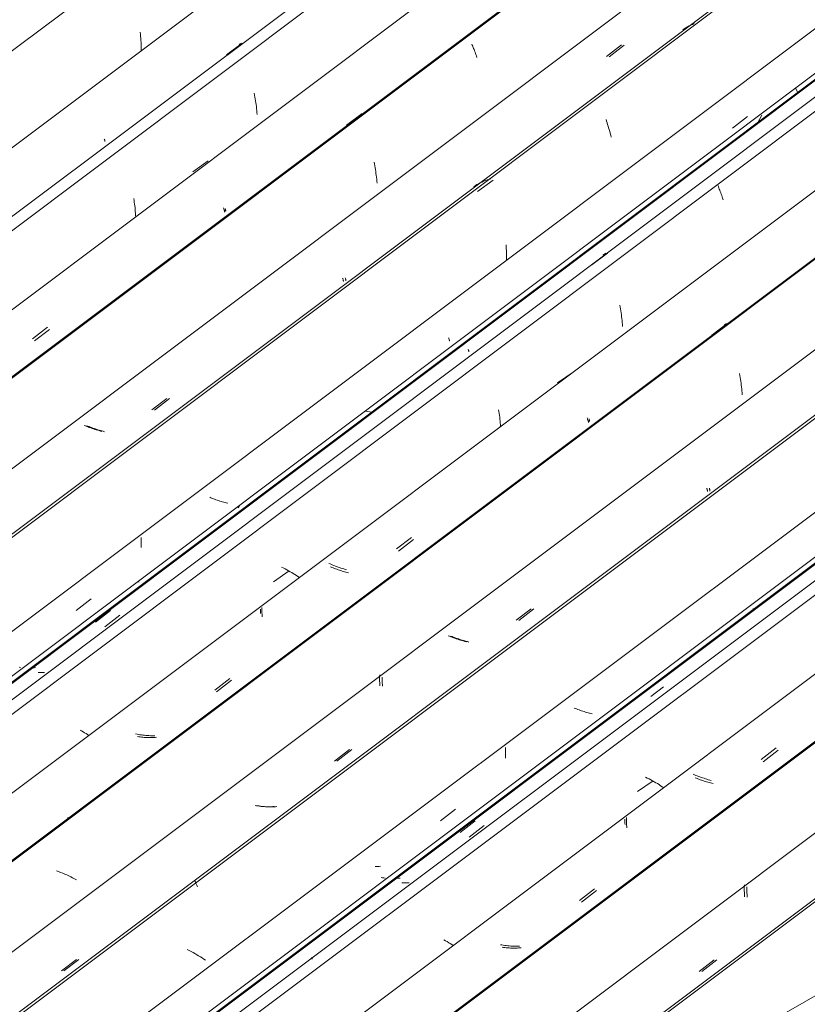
# Model space of a CAD drawing. Header units: metres. Extents: x -16.8 to 29.9, y -11.9 to 37.1.
# Tile 153 of 202: x 26 to 26.8, y -5.3 to -4.2. Entities that reach past the tile are written whole.
import ezdxf

# ---------------------------------------------------------------- set-up
doc = ezdxf.new("R2010")
doc.units = ezdxf.units.M
doc.layers.add('A-GLAZ-CWMG', color=7, linetype='Continuous', lineweight=5)
doc.layers.add('A-ROOF', color=7, linetype='Continuous', lineweight=5)

# ---------------------------------------------------------------- blocks, each defined once
blk = doc.blocks.new('FP_594-ISO_04')
at = {"layer": 'A-GLAZ-CWMG'}
blk.add_line((11.3491, -2.8845), (4.9604, -7.6796), dxfattribs=at)
at = {"layer": 'A-GLAZ-CWMG', "color": 9, "true_color": 0xc0c0c0}
for p, q in [((9.6986, -4.2067), (9.6989, -4.209)), ((9.6989, -4.209), (9.6991, -4.2112)), ((9.6991, -4.2112), (9.6993, -4.2135)), ((9.6993, -4.2135), (9.6994, -4.2157)), ((9.6994, -4.2157), (9.6996, -4.218)), ((9.6996, -4.218), (9.6996, -4.2203)), ((9.6996, -4.2203), (9.6997, -4.2226)), ((9.6997, -4.2226), (9.6997, -4.2249)), ((9.6997, -4.2249), (9.6997, -4.2271))]:
    blk.add_line(p, q, dxfattribs=at)
blk = doc.blocks.new('FP_595-ISO_04')
at = {"layer": 'A-GLAZ-CWMG', "color": 9, "true_color": 0xc0c0c0}
for p, q in [((9.6602, -4.3215), (9.6603, -4.3219)), ((9.6603, -4.3219), (9.6605, -4.3223)), ((9.6605, -4.3223), (9.6606, -4.3227)), ((9.6606, -4.3227), (9.6606, -4.323)), ((9.6606, -4.323), (9.6607, -4.3233)), ((9.6607, -4.3241), (9.6606, -4.3241)), ((9.6607, -4.3233), (9.6607, -4.3235)), ((9.6607, -4.3235), (9.6607, -4.3238)), ((9.6607, -4.3238), (9.6607, -4.3239)), ((9.6607, -4.3239), (9.6607, -4.3241))]:
    blk.add_line(p, q, dxfattribs=at)
blk = doc.blocks.new('FP_596-ISO_04')
at = {"layer": 'A-GLAZ-CWMG'}
blk.add_line((11.4823, -2.9624), (5.0936, -7.7575), dxfattribs=at)
at = {"layer": 'A-GLAZ-CWMG', "color": 9, "true_color": 0xc0c0c0}
for p, q in [((9.7913, -4.2312), (9.8081, -4.2187)), ((9.8066, -4.2191), (9.8051, -4.2202)), ((9.8211, -4.2724), (9.8215, -4.2744)), ((9.8215, -4.2744), (9.8219, -4.2764)), ((9.8219, -4.2764), (9.8223, -4.2784)), ((9.8223, -4.2784), (9.8226, -4.2804)), ((9.8226, -4.2804), (9.8229, -4.2825)), ((9.8229, -4.2825), (9.8232, -4.2846)), ((9.8232, -4.2846), (9.8235, -4.2866)), ((9.8235, -4.2866), (9.8237, -4.2887)), ((9.8237, -4.2887), (9.8239, -4.2909)), ((9.8239, -4.2909), (9.8241, -4.293)), ((9.8241, -4.293), (9.8243, -4.2951))]:
    blk.add_line(p, q, dxfattribs=at)
blk = doc.blocks.new('FP_597-ISO_04')
at = {"layer": 'A-GLAZ-CWMG', "color": 9, "true_color": 0xc0c0c0}
for p, q in [((9.7899, -4.3963), (9.79, -4.3967)), ((9.79, -4.3967), (9.7902, -4.3972)), ((9.7902, -4.3972), (9.7903, -4.3975)), ((9.7903, -4.3975), (9.7904, -4.3979)), ((9.7904, -4.3979), (9.7904, -4.3982)), ((9.7904, -4.3982), (9.7905, -4.3985)), ((9.7905, -4.3989), (9.7904, -4.399)), ((9.7905, -4.3985), (9.7905, -4.3987)), ((9.7905, -4.3987), (9.7905, -4.3989)), ((9.7904, -4.399), (9.7904, -4.3991)), ((9.5853, -4.5384), (9.6014, -4.5259))]:
    blk.add_line(p, q, dxfattribs=at)
blk = doc.blocks.new('FP_598-ISO_04')
at = {"layer": 'A-GLAZ-CWMG'}
blk.add_line((11.6121, -3.0375), (5.2234, -7.8326), dxfattribs=at)
at = {"layer": 'A-GLAZ-CWMG', "color": 9, "true_color": 0xc0c0c0}
for p, q in [((10.0548, -4.2198), (10.0553, -4.2208)), ((10.0553, -4.2208), (10.0557, -4.2219)), ((10.0557, -4.2219), (10.0562, -4.2231)), ((10.0562, -4.2231), (10.0567, -4.2243)), ((10.0567, -4.2243), (10.0572, -4.2255)), ((10.0572, -4.2255), (10.0577, -4.2268)), ((10.0577, -4.2268), (10.0582, -4.2281)), ((10.0582, -4.2281), (10.0587, -4.2295)), ((10.0587, -4.2295), (10.0592, -4.2309)), ((10.0592, -4.2309), (10.0597, -4.2323)), ((10.0597, -4.2323), (10.0602, -4.2338)), ((9.9203, -4.3067), (9.9371, -4.2942)), ((9.9498, -4.3463), (9.9502, -4.3483)), ((9.9502, -4.3483), (9.9506, -4.3503)), ((9.9506, -4.3503), (9.9509, -4.3523)), ((9.9509, -4.3523), (9.9513, -4.3543)), ((9.9513, -4.3543), (9.9516, -4.3564)), ((9.9516, -4.3564), (9.9519, -4.3584)), ((9.9519, -4.3584), (9.9522, -4.3605)), ((9.9522, -4.3605), (9.9525, -4.3626)), ((9.9525, -4.3626), (9.9527, -4.3647)), ((9.9527, -4.3647), (9.9529, -4.3668)), ((9.9529, -4.3668), (9.9531, -4.3689))]:
    blk.add_line(p, q, dxfattribs=at)
blk = doc.blocks.new('FP_599-ISO_04')
at = {"layer": 'A-GLAZ-CWMG', "color": 9, "true_color": 0xc0c0c0}
for p, q in [((10.2024, -4.2331), (10.2185, -4.2206)), ((9.9188, -4.4707), (9.919, -4.4712)), ((9.919, -4.4712), (9.9191, -4.4717)), ((9.9191, -4.4717), (9.9193, -4.4721)), ((9.9193, -4.4721), (9.9194, -4.4724)), ((9.9194, -4.4724), (9.9194, -4.4727)), ((9.9194, -4.4727), (9.9195, -4.473)), ((9.9195, -4.4738), (9.9194, -4.4739)), ((9.9195, -4.473), (9.9195, -4.4733)), ((9.9195, -4.4733), (9.9195, -4.4735)), ((9.9195, -4.4735), (9.9195, -4.4736)), ((9.9195, -4.4736), (9.9195, -4.4738)), ((9.7142, -4.6127), (9.7303, -4.6002)), ((9.6426, -4.6299), (9.6413, -4.6294)), ((9.6439, -4.6304), (9.6426, -4.6299)), ((9.6452, -4.6309), (9.6439, -4.6304)), ((9.6465, -4.6315), (9.6452, -4.6309)), ((9.6479, -4.632), (9.6465, -4.6315)), ((9.6492, -4.6324), (9.6479, -4.632)), ((9.6506, -4.6329), (9.6492, -4.6324)), ((9.652, -4.6334), (9.6506, -4.6329)), ((9.6534, -4.6338), (9.652, -4.6334)), ((9.6548, -4.6342), (9.6534, -4.6338)), ((9.6562, -4.6346), (9.6548, -4.6342)), ((9.6577, -4.635), (9.6562, -4.6346)), ((9.6591, -4.6354), (9.6577, -4.635)), ((9.6605, -4.6358), (9.6591, -4.6354))]:
    blk.add_line(p, q, dxfattribs=at)
blk = doc.blocks.new('FP_600-ISO_04')
at = {"layer": 'A-GLAZ-CWMG'}
blk.add_line((11.656, -3.1768), (5.3517, -7.9085), dxfattribs=at)
blk = doc.blocks.new('FP_601-ISO_04')
at = {"layer": 'A-GLAZ-CWMG', "color": 9, "true_color": 0xc0c0c0}
for p, q in [((10.0299, -4.5349), (10.0301, -4.5354)), ((10.0301, -4.5354), (10.0302, -4.5359)), ((10.0302, -4.5359), (10.0304, -4.5363)), ((10.0304, -4.5363), (10.0305, -4.5367)), ((10.0305, -4.5367), (10.0306, -4.5371)), ((10.0306, -4.5371), (10.0306, -4.5374)), ((10.0306, -4.5374), (10.0307, -4.5376)), ((10.0307, -4.5382), (10.0306, -4.5383)), ((10.0307, -4.5376), (10.0307, -4.5379)), ((10.0307, -4.5379), (10.0307, -4.5381)), ((10.0307, -4.5381), (10.0307, -4.5382)), ((9.6299, -4.8277), (9.646, -4.8153))]:
    blk.add_line(p, q, dxfattribs=at)
blk = doc.blocks.new('FP_602-ISO_04')
at = {"layer": 'A-GLAZ-CWMG'}
blk.add_line((5.46, -7.984), (11.7741, -3.245), dxfattribs=at)
blk = doc.blocks.new('Rectangular Mullion - Telha Fibrocimento - Ondulada-1908998-ISO_04')
at = {"layer": 'A-GLAZ-CWMG', "true_color": 0xc0c0c0}
h = blk.add_hatch(dxfattribs=at)
h.set_pattern_fill('FP_67', color=9, style=0, pattern_type=2)
h.set_pattern_definition([(352.943, (5.127, -6.381), (0.5141535, 0.0736507), [0.02137, -0.36719, 0.02137, -2.44]), (352.943, (5.127, -6.381), (0.5141535, 0.0736507), [-0.40993, -0.36719, 0.02137, -0.75575, -1.295]), (352.943, (5.127, -6.381), (0.5141535, 0.0736507), [-1.554, 0.02137, -0.36719, 0.02137, -0.88527]), (352.943, (5.127, -6.381), (0.5141535, 0.0736507), [-1.964, -0.23767, 0.02137, -0.62623]), (116.867, (5.319, -6.336), (-0.3683943, 0.452577), [0.02347, -0.40317, 0.02347, -2.679]), (116.867, (5.319, -6.336), (-0.3683943, 0.452577), [-0.4501, -0.40317, 0.02347, -0.82981, -1.422]), (116.867, (5.319, -6.336), (-0.3683943, 0.452577), [-1.707, 0.02347, -0.40317, 0.02347, -0.97202]), (116.867, (5.319, -6.336), (-0.3683943, 0.452577), [-2.157, -0.26096, 0.02347, -0.6876]), (239.918, (5.384, -6.07), (-0.1457585, -0.5262284), [0.02116, -0.36351, 0.02116, -2.415]), (239.918, (5.384, -6.07), (-0.1457585, -0.5262284), [-0.40582, -0.36351, 0.02116, -0.74817, -1.282]), (239.918, (5.384, -6.07), (-0.1457585, -0.5262284), [-1.539, 0.02116, -0.36351, 0.02116, -0.87639]), (239.918, (5.384, -6.07), (-0.1457585, -0.5262284), [-1.944, -0.23528, 0.02116, -0.61995])])
h.paths.add_polyline_path([(5.4634, -7.9802), (11.7731, -3.2444), (11.7682, -3.2416), (5.4604, -7.9759), (5.4613, -7.9771)])
at = {"layer": 'A-GLAZ-CWMG'}
for p, q in [((5.0326, -7.7297), (11.341, -2.9949)), ((5.2921, -7.8795), (11.6005, -3.1448)), ((5.4604, -7.9759), (11.7682, -3.2416)), ((5.4634, -7.9802), (11.7731, -3.2444))]:
    blk.add_line(p, q, dxfattribs=at)
for name in ['FP_594-ISO_04', 'FP_596-ISO_04', 'FP_598-ISO_04', 'FP_595-ISO_04', 'FP_600-ISO_04', 'FP_597-ISO_04', 'FP_602-ISO_04', 'FP_599-ISO_04', 'FP_601-ISO_04']:
    blk.add_blockref(name, (0, 0), dxfattribs=at)
blk = doc.blocks.new('FP_611-ISO_04')
at = {"layer": 'A-GLAZ-CWMG'}
blk.add_line((11.4077, -3.0338), (5.1031, -7.7658), dxfattribs=at)
at = {"layer": 'A-GLAZ-CWMG', "color": 9, "true_color": 0xc0c0c0}
for p, q in [((9.7551, -4.3566), (9.7718, -4.3448)), ((9.6918, -4.3855), (9.6921, -4.3874)), ((9.6921, -4.3874), (9.6924, -4.3893)), ((9.6924, -4.3893), (9.6927, -4.3913)), ((9.6927, -4.3913), (9.6929, -4.3932)), ((9.6929, -4.3932), (9.6932, -4.3952)), ((9.6932, -4.3952), (9.6934, -4.3972)), ((9.6934, -4.3972), (9.6935, -4.3992)), ((9.6935, -4.3992), (9.6937, -4.4012)), ((9.6937, -4.4012), (9.6938, -4.4032)), ((9.6938, -4.4032), (9.6939, -4.4052))]:
    blk.add_line(p, q, dxfattribs=at)
blk = doc.blocks.new('FP_612-ISO_04')
at = {"layer": 'A-GLAZ-CWMG', "color": 9, "true_color": 0xc0c0c0}
for p, q in [((9.788, -4.3953), (9.7882, -4.3959)), ((9.7882, -4.3959), (9.7884, -4.3965)), ((9.7884, -4.3965), (9.7886, -4.397)), ((9.7886, -4.397), (9.7888, -4.3975)), ((9.7888, -4.3975), (9.7889, -4.3979)), ((9.7889, -4.3979), (9.7891, -4.3983)), ((9.7891, -4.3983), (9.7892, -4.3986)), ((9.7892, -4.3986), (9.7893, -4.399)), ((9.7893, -4.399), (9.7893, -4.3993)), ((9.7893, -4.3993), (9.7894, -4.3995)), ((9.7894, -4.3999), (9.7893, -4.4)), ((9.7894, -4.3995), (9.7894, -4.3997)), ((9.7894, -4.3997), (9.7894, -4.3999)), ((9.5831, -4.5361), (9.5992, -4.5236))]:
    blk.add_line(p, q, dxfattribs=at)
blk = doc.blocks.new('FP_613-ISO_04')
at = {"layer": 'A-GLAZ-CWMG'}
blk.add_line((11.6122, -3.0387), (5.2235, -7.8338), dxfattribs=at)
blk = doc.blocks.new('FP_614-ISO_04')
at = {"layer": 'A-GLAZ-CWMG', "color": 9, "true_color": 0xc0c0c0}
for p, q in [((10.1994, -4.2328), (10.2155, -4.2202)), ((9.916, -4.4709), (9.9162, -4.4714)), ((9.9162, -4.4714), (9.9164, -4.4718)), ((9.9164, -4.4718), (9.9165, -4.4722)), ((9.9165, -4.4722), (9.9166, -4.4726)), ((9.9166, -4.4726), (9.9167, -4.473)), ((9.9167, -4.473), (9.9168, -4.4733)), ((9.9168, -4.4733), (9.9168, -4.4735)), ((9.9168, -4.4735), (9.9169, -4.4738)), ((9.9169, -4.474), (9.9168, -4.4741)), ((9.9168, -4.4741), (9.9168, -4.4742)), ((9.9169, -4.4738), (9.9169, -4.474)), ((9.7113, -4.6125), (9.7274, -4.6001)), ((9.6399, -4.6296), (9.6385, -4.629)), ((9.6413, -4.6301), (9.6399, -4.6296)), ((9.6427, -4.6307), (9.6413, -4.6301)), ((9.6441, -4.6313), (9.6427, -4.6307)), ((9.6456, -4.6318), (9.6441, -4.6313)), ((9.6471, -4.6323), (9.6456, -4.6318)), ((9.6485, -4.6328), (9.6471, -4.6323)), ((9.65, -4.6333), (9.6485, -4.6328)), ((9.6515, -4.6338), (9.65, -4.6333)), ((9.6531, -4.6342), (9.6515, -4.6338)), ((9.6546, -4.6347), (9.6531, -4.6342)), ((9.6561, -4.6351), (9.6546, -4.6347)), ((9.6577, -4.6355), (9.6561, -4.6351))]:
    blk.add_line(p, q, dxfattribs=at)
blk = doc.blocks.new('FP_615-ISO_04')
at = {"layer": 'A-GLAZ-CWMG'}
blk.add_line((11.7402, -3.1103), (5.3515, -7.9054), dxfattribs=at)
at = {"layer": 'A-GLAZ-CWMG', "color": 9, "true_color": 0xc0c0c0}
for p, q in [((10.2936, -4.1976), (10.2917, -4.1984)), ((10.2829, -4.2031), (10.2813, -4.2043)), ((10.2846, -4.2021), (10.2829, -4.2031)), ((10.2863, -4.2011), (10.2846, -4.2021)), ((10.2881, -4.2001), (10.2863, -4.2011)), ((10.2899, -4.1992), (10.2881, -4.2001)), ((10.2917, -4.1984), (10.2899, -4.1992)), ((10.199, -4.3006), (10.1995, -4.3023)), ((10.1995, -4.3023), (10.2001, -4.304)), ((10.2001, -4.304), (10.2006, -4.3058)), ((10.2006, -4.3058), (10.2012, -4.3076)), ((10.2012, -4.3076), (10.2017, -4.3095)), ((10.2017, -4.3095), (10.2023, -4.3114)), ((10.2023, -4.3114), (10.2028, -4.3133)), ((10.2028, -4.3133), (10.2034, -4.3153)), ((10.2034, -4.3153), (10.2039, -4.3173)), ((10.2039, -4.3173), (10.2044, -4.3194)), ((10.0607, -4.378), (10.0776, -4.3658)), ((10.0674, -4.3669), (10.0656, -4.3678)), ((10.0693, -4.3662), (10.0674, -4.3669)), ((10.0712, -4.3655), (10.0693, -4.3662)), ((10.0731, -4.3649), (10.0712, -4.3655)), ((10.0751, -4.3643), (10.0731, -4.3649)), ((10.0586, -4.3716), (10.0569, -4.3727)), ((10.0603, -4.3705), (10.0586, -4.3716)), ((10.062, -4.3695), (10.0603, -4.3705)), ((10.0638, -4.3686), (10.062, -4.3695)), ((10.0656, -4.3678), (10.0638, -4.3686)), ((10.0915, -4.4352), (10.0916, -4.4373)), ((10.0916, -4.4373), (10.0918, -4.4393)), ((10.0918, -4.4393), (10.0919, -4.4414)), ((10.0919, -4.4414), (10.092, -4.4435)), ((10.092, -4.4435), (10.0921, -4.4456)), ((10.0921, -4.4456), (10.0921, -4.4477)), ((10.0921, -4.4477), (10.0921, -4.4498)), ((10.0921, -4.4498), (10.0921, -4.4519))]:
    blk.add_line(p, q, dxfattribs=at)
blk = doc.blocks.new('FP_616-ISO_04')
at = {"layer": 'A-GLAZ-CWMG', "color": 9, "true_color": 0xc0c0c0}
for p, q in [((10.3346, -4.31), (10.3507, -4.2975)), ((10.0509, -4.5473), (10.051, -4.5477)), ((10.051, -4.5477), (10.0512, -4.5481)), ((10.0512, -4.5481), (10.0513, -4.5485)), ((10.0513, -4.5485), (10.0514, -4.5489)), ((10.0514, -4.5489), (10.0514, -4.5492)), ((10.0514, -4.5492), (10.0515, -4.5494)), ((10.0515, -4.5498), (10.0514, -4.55)), ((10.0514, -4.55), (10.0514, -4.5501)), ((10.0515, -4.5494), (10.0515, -4.5496)), ((10.0515, -4.5496), (10.0515, -4.5498)), ((9.7747, -4.7069), (9.7734, -4.7063)), ((9.776, -4.7074), (9.7747, -4.7069)), ((9.7773, -4.7079), (9.776, -4.7074)), ((9.7786, -4.7084), (9.7773, -4.7079)), ((9.78, -4.7089), (9.7786, -4.7084)), ((9.7814, -4.7094), (9.78, -4.7089)), ((9.7827, -4.7099), (9.7814, -4.7094)), ((9.7841, -4.7103), (9.7827, -4.7099)), ((9.7855, -4.7108), (9.7841, -4.7103)), ((9.7869, -4.7112), (9.7855, -4.7108)), ((9.7884, -4.7116), (9.7869, -4.7112)), ((9.7898, -4.712), (9.7884, -4.7116)), ((9.7912, -4.7123), (9.7898, -4.712)), ((9.7927, -4.7127), (9.7912, -4.7123)), ((9.6996, -4.7493), (9.6996, -4.7508)), ((9.6996, -4.7508), (9.6996, -4.7524)), ((9.6996, -4.7524), (9.6996, -4.7539)), ((9.6996, -4.7539), (9.6996, -4.7555)), ((9.6996, -4.7555), (9.6997, -4.757)), ((9.6997, -4.757), (9.6998, -4.7585)), ((9.6998, -4.7585), (9.6999, -4.7601)), ((9.6509, -4.8403), (9.667, -4.8279)), ((9.5703, -4.889), (9.5688, -4.8888)), ((9.5848, -4.8894), (9.5834, -4.8894)), ((9.5863, -4.8892), (9.5848, -4.8894))]:
    blk.add_line(p, q, dxfattribs=at)
blk = doc.blocks.new('FP_617-ISO_04')
at = {"layer": 'A-GLAZ-CWMG'}
blk.add_line((11.8733, -3.1882), (5.4846, -7.9832), dxfattribs=at)
at = {"layer": 'A-GLAZ-CWMG', "color": 9, "true_color": 0xc0c0c0}
for p, q in [((10.3191, -4.3716), (10.3196, -4.3727)), ((10.3196, -4.3727), (10.3201, -4.3739)), ((10.3201, -4.3739), (10.3205, -4.3752)), ((10.3205, -4.3752), (10.321, -4.3765)), ((10.321, -4.3765), (10.3215, -4.3778)), ((10.3215, -4.3778), (10.322, -4.3792)), ((10.322, -4.3792), (10.3226, -4.3806)), ((10.3226, -4.3806), (10.3231, -4.3821)), ((10.3231, -4.3821), (10.3236, -4.3836)), ((10.3236, -4.3836), (10.3241, -4.3851)), ((10.3241, -4.3851), (10.3246, -4.3867)), ((10.1836, -4.4565), (10.2004, -4.444)), ((10.1971, -4.4453), (10.1955, -4.4464)), ((10.1987, -4.4442), (10.1971, -4.4453)), ((10.2137, -4.5), (10.2141, -4.502)), ((10.2141, -4.502), (10.2144, -4.504)), ((10.2144, -4.504), (10.2148, -4.5061)), ((10.2148, -4.5061), (10.2151, -4.5081)), ((10.2151, -4.5081), (10.2154, -4.5102)), ((10.2154, -4.5102), (10.2156, -4.5123)), ((10.2156, -4.5123), (10.2158, -4.5144)), ((10.2158, -4.5144), (10.2161, -4.5165)), ((10.2161, -4.5165), (10.2162, -4.5187)), ((10.2162, -4.5187), (10.2164, -4.5208)), ((10.2164, -4.5208), (10.2165, -4.5229))]:
    blk.add_line(p, q, dxfattribs=at)
blk = doc.blocks.new('FP_618-ISO_04')
at = {"layer": 'A-GLAZ-CWMG', "color": 9, "true_color": 0xc0c0c0}
for p, q in [((10.1807, -4.6221), (10.1809, -4.6225)), ((10.1809, -4.6225), (10.181, -4.623)), ((10.181, -4.623), (10.1811, -4.6234)), ((10.1811, -4.6234), (10.1812, -4.6237)), ((10.1812, -4.6237), (10.1813, -4.624)), ((10.1813, -4.624), (10.1813, -4.6243)), ((10.1813, -4.6243), (10.1813, -4.6245)), ((10.1813, -4.6245), (10.1813, -4.6247)), ((10.1813, -4.6247), (10.1813, -4.6249)), ((10.1813, -4.6249), (10.1813, -4.625)), ((9.9761, -4.7642), (9.9923, -4.7517)), ((9.9045, -4.7816), (9.9032, -4.781)), ((9.9058, -4.7821), (9.9045, -4.7816)), ((9.9072, -4.7826), (9.9058, -4.7821)), ((9.9085, -4.7831), (9.9072, -4.7826)), ((9.9098, -4.7836), (9.9085, -4.7831)), ((9.9112, -4.7841), (9.9098, -4.7836)), ((9.9126, -4.7846), (9.9112, -4.7841)), ((9.914, -4.785), (9.9126, -4.7846)), ((9.9154, -4.7855), (9.914, -4.785)), ((9.9168, -4.7859), (9.9154, -4.7855)), ((9.9182, -4.7863), (9.9168, -4.7859)), ((9.9196, -4.7867), (9.9182, -4.7863)), ((9.9211, -4.787), (9.9196, -4.7867)), ((9.9225, -4.7874), (9.9211, -4.787)), ((9.8295, -4.8245), (9.8295, -4.826)), ((9.8295, -4.826), (9.8295, -4.8275)), ((9.8295, -4.8275), (9.8295, -4.829)), ((9.8295, -4.829), (9.8295, -4.8304)), ((9.8295, -4.8304), (9.8296, -4.8319)), ((9.8296, -4.8319), (9.8297, -4.8333)), ((9.8297, -4.8333), (9.8298, -4.8348)), ((9.7808, -4.9151), (9.7969, -4.9027)), ((9.6972, -4.9634), (9.6958, -4.9632)), ((9.6987, -4.9636), (9.6972, -4.9634)), ((9.7002, -4.9638), (9.6987, -4.9636)), ((9.7016, -4.964), (9.7002, -4.9638)), ((9.7031, -4.9641), (9.7016, -4.964)), ((9.7046, -4.9642), (9.7031, -4.9641)), ((9.706, -4.9643), (9.7046, -4.9642)), ((9.7075, -4.9643), (9.706, -4.9643)), ((9.709, -4.9644), (9.7075, -4.9643)), ((9.7104, -4.9643), (9.709, -4.9644)), ((9.7119, -4.9643), (9.7104, -4.9643)), ((9.7133, -4.9642), (9.7119, -4.9643)), ((9.7147, -4.9641), (9.7133, -4.9642)), ((9.7162, -4.964), (9.7147, -4.9641))]:
    blk.add_line(p, q, dxfattribs=at)
blk = doc.blocks.new('FP_619-ISO_04')
at = {"layer": 'A-GLAZ-CWMG'}
blk.add_line((12.0032, -3.2633), (5.6144, -8.0584), dxfattribs=at)
at = {"layer": 'A-GLAZ-CWMG', "color": 9, "true_color": 0xc0c0c0}
for p, q in [((10.3123, -4.532), (10.3291, -4.5195)), ((10.3276, -4.5199), (10.3261, -4.521)), ((10.3421, -4.5735), (10.3424, -4.5755)), ((10.3424, -4.5755), (10.3428, -4.5775)), ((10.3428, -4.5775), (10.3432, -4.5796)), ((10.3432, -4.5796), (10.3435, -4.5816)), ((10.3435, -4.5816), (10.3438, -4.5837)), ((10.3438, -4.5837), (10.3441, -4.5857)), ((10.3441, -4.5857), (10.3443, -4.5878)), ((10.3443, -4.5878), (10.3446, -4.5899)), ((10.3446, -4.5899), (10.3448, -4.5921)), ((10.3448, -4.5921), (10.345, -4.5942)), ((10.345, -4.5942), (10.3451, -4.5963)), ((9.6209, -5.0502), (9.6209, -5.0503)), ((9.6209, -5.0503), (9.6209, -5.0505)), ((9.6209, -5.0505), (9.6209, -5.0507)), ((9.6209, -5.0507), (9.6209, -5.0509)), ((9.6209, -5.0509), (9.621, -5.0512)), ((9.621, -5.0512), (9.6211, -5.0515)), ((9.6211, -5.0515), (9.6212, -5.0518)), ((9.611, -5.1083), (9.6088, -5.1075)), ((9.6133, -5.1091), (9.611, -5.1083)), ((9.6155, -5.11), (9.6133, -5.1091)), ((9.6177, -5.1109), (9.6155, -5.11)), ((9.6198, -5.1119), (9.6177, -5.1109)), ((9.622, -5.1129), (9.6198, -5.1119)), ((9.6241, -5.1139), (9.622, -5.1129)), ((9.6262, -5.1149), (9.6241, -5.1139)), ((9.6283, -5.116), (9.6262, -5.1149)), ((9.6303, -5.1171), (9.6283, -5.116))]:
    blk.add_line(p, q, dxfattribs=at)
blk = doc.blocks.new('FP_620-ISO_04')
at = {"layer": 'A-GLAZ-CWMG', "color": 9, "true_color": 0xc0c0c0}
for p, q in [((10.3098, -4.6965), (10.3099, -4.697)), ((10.3099, -4.697), (10.3101, -4.6975)), ((10.3101, -4.6975), (10.3102, -4.6979)), ((10.3102, -4.6979), (10.3103, -4.6982)), ((10.3103, -4.6982), (10.3104, -4.6985)), ((10.3104, -4.6985), (10.3105, -4.6988)), ((10.3105, -4.6994), (10.3104, -4.6996)), ((10.3104, -4.6996), (10.3104, -4.6997)), ((10.3105, -4.6988), (10.3105, -4.6991)), ((10.3105, -4.6991), (10.3105, -4.6993)), ((10.3105, -4.6993), (10.3105, -4.6994)), ((10.1052, -4.8385), (10.1213, -4.826)), ((10.0336, -4.8559), (10.0323, -4.8553)), ((10.0349, -4.8564), (10.0336, -4.8559)), ((10.0363, -4.8569), (10.0349, -4.8564)), ((10.0376, -4.8574), (10.0363, -4.8569)), ((10.0389, -4.8579), (10.0376, -4.8574)), ((10.0403, -4.8584), (10.0389, -4.8579)), ((10.0417, -4.8589), (10.0403, -4.8584)), ((10.0431, -4.8593), (10.0417, -4.8589)), ((10.0445, -4.8597), (10.0431, -4.8593)), ((10.0459, -4.8602), (10.0445, -4.8597)), ((10.0473, -4.8606), (10.0459, -4.8602)), ((10.0487, -4.861), (10.0473, -4.8606)), ((10.0502, -4.8613), (10.0487, -4.861)), ((10.0516, -4.8617), (10.0502, -4.8613)), ((9.9586, -4.8994), (9.9586, -4.901)), ((9.9586, -4.901), (9.9586, -4.9026)), ((9.9586, -4.9026), (9.9586, -4.9042)), ((9.9586, -4.9042), (9.9587, -4.9059)), ((9.9587, -4.9059), (9.9588, -4.9075)), ((9.9588, -4.9075), (9.9589, -4.9091)), ((9.91, -4.9895), (9.9261, -4.9771)), ((9.8264, -5.0378), (9.8249, -5.0375)), ((9.8279, -5.038), (9.8264, -5.0378)), ((9.8293, -5.0382), (9.8279, -5.038)), ((9.8308, -5.0383), (9.8293, -5.0382)), ((9.8323, -5.0385), (9.8308, -5.0383)), ((9.8338, -5.0386), (9.8323, -5.0385)), ((9.8352, -5.0387), (9.8338, -5.0386)), ((9.8367, -5.0387), (9.8352, -5.0387)), ((9.8381, -5.0388), (9.8367, -5.0387)), ((9.8396, -5.0387), (9.8381, -5.0388)), ((9.8411, -5.0387), (9.8396, -5.0387)), ((9.8425, -5.0387), (9.8411, -5.0387)), ((9.8439, -5.0386), (9.8425, -5.0387)), ((9.8454, -5.0384), (9.8439, -5.0386)), ((9.6167, -5.2149), (9.6329, -5.2026))]:
    blk.add_line(p, q, dxfattribs=at)
blk = doc.blocks.new('FP_621-ISO_04')
at = {"layer": 'A-GLAZ-CWMG'}
blk.add_line((12.047, -3.4026), (5.7427, -8.1343), dxfattribs=at)
blk = doc.blocks.new('FP_622-ISO_04')
at = {"layer": 'A-GLAZ-CWMG', "color": 9, "true_color": 0xc0c0c0}
for p, q in [((10.0212, -5.0537), (10.0373, -5.0412)), ((9.9523, -5.1028), (9.9509, -5.1029)), ((9.9538, -5.1028), (9.9523, -5.1028)), ((9.9552, -5.1027), (9.9538, -5.1028)), ((9.9567, -5.1026), (9.9552, -5.1027))]:
    blk.add_line(p, q, dxfattribs=at)
blk = doc.blocks.new('FP_623-ISO_04')
at = {"layer": 'A-GLAZ-CWMG'}
blk.add_line((5.8511, -8.2098), (12.1651, -3.4708), dxfattribs=at)
blk = doc.blocks.new('Rectangular Mullion - Telha Fibrocimento - Ondulada-V605-ISO_04')
at = {"layer": 'A-GLAZ-CWMG', "true_color": 0xc0c0c0}
h = blk.add_hatch(dxfattribs=at)
h.set_pattern_fill('FP_68', color=9, style=0, pattern_type=2)
h.set_pattern_definition([(352.943, (5.295, -6.288), (0.5141535, 0.0736507), [0.02137, -0.36719, 0.02137, -2.44]), (352.943, (5.295, -6.288), (0.5141535, 0.0736507), [-0.40993, -0.36719, 0.02137, -0.75575, -1.295]), (352.943, (5.295, -6.288), (0.5141535, 0.0736507), [-1.554, 0.02137, -0.36719, 0.02137, -0.88527]), (352.943, (5.295, -6.288), (0.5141535, 0.0736507), [-1.964, -0.23767, 0.02137, -0.62623]), (116.867, (5.487, -6.244), (-0.3683943, 0.452577), [0.02347, -0.40317, 0.02347, -2.679]), (116.867, (5.487, -6.244), (-0.3683943, 0.452577), [-0.4501, -0.40317, 0.02347, -0.82981, -1.422]), (116.867, (5.487, -6.244), (-0.3683943, 0.452577), [-1.707, 0.02347, -0.40317, 0.02347, -0.97202]), (116.867, (5.487, -6.244), (-0.3683943, 0.452577), [-2.157, -0.26096, 0.02347, -0.6876]), (239.918, (5.552, -5.977), (-0.1457585, -0.5262284), [0.02116, -0.36351, 0.02116, -2.415]), (239.918, (5.552, -5.977), (-0.1457585, -0.5262284), [-0.40582, -0.36351, 0.02116, -0.74817, -1.282]), (239.918, (5.552, -5.977), (-0.1457585, -0.5262284), [-1.539, 0.02116, -0.36351, 0.02116, -0.87639]), (239.918, (5.552, -5.977), (-0.1457585, -0.5262284), [-1.944, -0.23528, 0.02116, -0.61995])])
h.paths.add_polyline_path([(5.8545, -8.2059), (12.1641, -3.4702), (12.1592, -3.4674), (5.8515, -8.2017)])
at = {"layer": 'A-GLAZ-CWMG'}
for p, q in [((5.1635, -7.8053), (11.4718, -3.0705)), ((5.4236, -7.9555), (11.732, -3.2207)), ((5.6831, -8.1053), (11.9915, -3.3705)), ((5.8515, -8.2017), (12.1592, -3.4674)), ((5.8545, -8.2059), (12.1641, -3.4702))]:
    blk.add_line(p, q, dxfattribs=at)
for name in ['FP_611-ISO_04', 'FP_613-ISO_04', 'FP_615-ISO_04', 'FP_617-ISO_04', 'FP_612-ISO_04', 'FP_619-ISO_04', 'FP_614-ISO_04', 'FP_616-ISO_04', 'FP_621-ISO_04', 'FP_618-ISO_04', 'FP_623-ISO_04', 'FP_620-ISO_04', 'FP_622-ISO_04']:
    blk.add_blockref(name, (0, 0), dxfattribs=at)
blk = doc.blocks.new('FP_631-ISO_04')
at = {"layer": 'A-GLAZ-CWMG', "color": 9, "true_color": 0xc0c0c0}
for p, q in [((9.6606, -4.8453), (9.6767, -4.8329)), ((9.5905, -4.8944), (9.5891, -4.8944)), ((9.5919, -4.8944), (9.5905, -4.8944)), ((9.5933, -4.8944), (9.5919, -4.8944)), ((9.5946, -4.8943), (9.5933, -4.8944)), ((9.596, -4.8943), (9.5946, -4.8943))]:
    blk.add_line(p, q, dxfattribs=at)
blk = doc.blocks.new('FP_632-ISO_04')
at = {"layer": 'A-GLAZ-CWMG'}
blk.add_line((11.7987, -3.2595), (5.4941, -7.9915), dxfattribs=at)
at = {"layer": 'A-GLAZ-CWMG', "color": 9, "true_color": 0xc0c0c0}
for p, q in [((10.1467, -4.5835), (10.1635, -4.5718)), ((10.0836, -4.6122), (10.0839, -4.6142)), ((10.0839, -4.6142), (10.0842, -4.6162)), ((10.0842, -4.6162), (10.0845, -4.6182)), ((10.0845, -4.6182), (10.0847, -4.6203)), ((10.0847, -4.6203), (10.0849, -4.6223)), ((10.0849, -4.6223), (10.0851, -4.6244)), ((10.0851, -4.6244), (10.0852, -4.6264)), ((10.0852, -4.6264), (10.0854, -4.6285)), ((10.0854, -4.6285), (10.0854, -4.6306)), ((9.8418, -4.7969), (9.8586, -4.7852)), ((9.8523, -4.7822), (9.8505, -4.7813)), ((9.8542, -4.7832), (9.8523, -4.7822)), ((9.856, -4.7842), (9.8542, -4.7832)), ((9.8579, -4.7852), (9.856, -4.7842)), ((9.8596, -4.7862), (9.8579, -4.7852)), ((9.8614, -4.7872), (9.8596, -4.7862)), ((9.8631, -4.7883), (9.8614, -4.7872)), ((9.8648, -4.7893), (9.8631, -4.7883)), ((9.8665, -4.7904), (9.8648, -4.7893)), ((9.8681, -4.7914), (9.8665, -4.7904)), ((9.8697, -4.7925), (9.8681, -4.7914)), ((9.6358, -4.9571), (9.6342, -4.9562)), ((9.6375, -4.9581), (9.6358, -4.9571)), ((9.6391, -4.9591), (9.6375, -4.9581)), ((9.6406, -4.9601), (9.6391, -4.9591)), ((9.6422, -4.9611), (9.6406, -4.9601)), ((9.6437, -4.9622), (9.6422, -4.9611))]:
    blk.add_line(p, q, dxfattribs=at)
blk = doc.blocks.new('FP_633-ISO_04')
at = {"layer": 'A-GLAZ-CWMG', "color": 9, "true_color": 0xc0c0c0}
for p, q in [((10.1787, -4.6211), (10.1789, -4.6217)), ((10.1789, -4.6217), (10.1791, -4.6222)), ((10.1791, -4.6222), (10.1793, -4.6228)), ((10.1793, -4.6228), (10.1795, -4.6233)), ((10.1795, -4.6233), (10.1797, -4.6237)), ((10.1797, -4.6237), (10.1798, -4.6241)), ((10.1798, -4.6241), (10.1799, -4.6245)), ((10.1799, -4.6245), (10.18, -4.6248)), ((10.18, -4.6248), (10.1801, -4.6251)), ((10.1801, -4.6251), (10.1801, -4.6254)), ((10.1801, -4.6254), (10.1802, -4.6256)), ((10.1802, -4.6258), (10.1801, -4.6259)), ((10.1802, -4.6256), (10.1802, -4.6258)), ((9.9739, -4.7618), (9.9899, -4.7493)), ((9.9027, -4.7779), (9.9013, -4.7773)), ((9.904, -4.7785), (9.9027, -4.7779)), ((9.9054, -4.7791), (9.904, -4.7785)), ((9.9068, -4.7796), (9.9054, -4.7791)), ((9.9083, -4.7802), (9.9068, -4.7796)), ((9.9097, -4.7807), (9.9083, -4.7802)), ((9.9112, -4.7813), (9.9097, -4.7807)), ((9.9127, -4.7818), (9.9112, -4.7813)), ((9.9142, -4.7823), (9.9127, -4.7818)), ((9.9157, -4.7828), (9.9142, -4.7823)), ((9.9172, -4.7832), (9.9157, -4.7828)), ((9.9187, -4.7837), (9.9172, -4.7832)), ((9.9203, -4.7841), (9.9187, -4.7837)), ((9.8278, -4.8263), (9.8278, -4.8279)), ((9.8278, -4.8279), (9.8278, -4.8295)), ((9.8278, -4.8295), (9.8279, -4.8311)), ((9.7789, -4.9133), (9.795, -4.9008)), ((9.6954, -4.9607), (9.6938, -4.9604)), ((9.6969, -4.961), (9.6954, -4.9607)), ((9.6985, -4.9613), (9.6969, -4.961)), ((9.7001, -4.9615), (9.6985, -4.9613)), ((9.7017, -4.9617), (9.7001, -4.9615)), ((9.7033, -4.9619), (9.7017, -4.9617)), ((9.7049, -4.962), (9.7033, -4.9619)), ((9.7065, -4.9622), (9.7049, -4.962)), ((9.7081, -4.9622), (9.7065, -4.9622)), ((9.7097, -4.9623), (9.7081, -4.9622)), ((9.7112, -4.9623), (9.7097, -4.9623)), ((9.7128, -4.9623), (9.7112, -4.9623)), ((9.7144, -4.9623), (9.7128, -4.9623))]:
    blk.add_line(p, q, dxfattribs=at)
blk = doc.blocks.new('FP_634-ISO_04')
at = {"layer": 'A-GLAZ-CWMG'}
blk.add_line((12.0033, -3.2645), (5.6146, -8.0596), dxfattribs=at)
blk = doc.blocks.new('FP_635-ISO_04')
at = {"layer": 'A-GLAZ-CWMG', "color": 9, "true_color": 0xc0c0c0}
for p, q in [((10.307, -4.6966), (10.3072, -4.6972)), ((10.3072, -4.6972), (10.3073, -4.6976)), ((10.3073, -4.6976), (10.3075, -4.698)), ((10.3075, -4.698), (10.3076, -4.6984)), ((10.3076, -4.6984), (10.3077, -4.6988)), ((10.3077, -4.6988), (10.3077, -4.6991)), ((10.3077, -4.6991), (10.3078, -4.6994)), ((10.3078, -4.6999), (10.3077, -4.7)), ((10.3078, -4.6994), (10.3078, -4.6996)), ((10.3078, -4.6996), (10.3078, -4.6998)), ((10.3078, -4.6998), (10.3078, -4.6999)), ((10.1024, -4.8384), (10.1185, -4.8259)), ((10.0309, -4.8555), (10.0295, -4.8549)), ((10.0323, -4.8561), (10.0309, -4.8555)), ((10.0337, -4.8566), (10.0323, -4.8561)), ((10.0352, -4.8572), (10.0337, -4.8566)), ((10.0366, -4.8577), (10.0352, -4.8572)), ((10.0381, -4.8582), (10.0366, -4.8577)), ((10.0396, -4.8588), (10.0381, -4.8582)), ((10.0411, -4.8592), (10.0396, -4.8588)), ((10.0426, -4.8597), (10.0411, -4.8592)), ((10.0441, -4.8602), (10.0426, -4.8597)), ((10.0456, -4.8606), (10.0441, -4.8602)), ((10.0472, -4.861), (10.0456, -4.8606)), ((10.0487, -4.8614), (10.0472, -4.861)), ((9.9559, -4.8971), (9.9558, -4.8988)), ((9.9558, -4.8988), (9.9558, -4.9004)), ((9.9558, -4.9004), (9.9558, -4.9021)), ((9.9558, -4.9021), (9.9558, -4.9038)), ((9.9558, -4.9038), (9.9559, -4.9054)), ((9.9559, -4.9054), (9.956, -4.9071)), ((9.956, -4.9071), (9.9561, -4.9087)), ((9.9072, -4.9895), (9.9233, -4.977)), ((9.8237, -5.0376), (9.8221, -5.0373)), ((9.8253, -5.0378), (9.8237, -5.0376)), ((9.8269, -5.0381), (9.8253, -5.0378)), ((9.8285, -5.0382), (9.8269, -5.0381)), ((9.83, -5.0384), (9.8285, -5.0382)), ((9.8316, -5.0385), (9.83, -5.0384)), ((9.8332, -5.0386), (9.8316, -5.0385)), ((9.8348, -5.0386), (9.8332, -5.0386)), ((9.8364, -5.0387), (9.8348, -5.0386)), ((9.8379, -5.0387), (9.8364, -5.0387)), ((9.8395, -5.0386), (9.8379, -5.0387)), ((9.841, -5.0385), (9.8395, -5.0386)), ((9.8426, -5.0384), (9.841, -5.0385)), ((9.6141, -5.215), (9.6302, -5.2026))]:
    blk.add_line(p, q, dxfattribs=at)
blk = doc.blocks.new('FP_636-ISO_04')
at = {"layer": 'A-GLAZ-CWMG'}
blk.add_line((12.1312, -3.3361), (5.7425, -8.1312), dxfattribs=at)
at = {"layer": 'A-GLAZ-CWMG', "color": 9, "true_color": 0xc0c0c0}
for p, q in [((9.7575, -5.118), (9.7577, -5.1185)), ((9.7577, -5.1185), (9.7579, -5.1189)), ((9.7579, -5.1189), (9.7581, -5.1195)), ((9.7581, -5.1195), (9.7583, -5.1201)), ((9.7583, -5.1201), (9.7585, -5.1207)), ((9.7585, -5.1207), (9.7588, -5.1214)), ((9.7588, -5.1214), (9.7592, -5.1221)), ((9.7592, -5.1221), (9.7595, -5.1229)), ((9.7595, -5.1229), (9.7599, -5.1238)), ((9.7599, -5.1238), (9.7603, -5.1247)), ((9.7514, -5.1931), (9.7493, -5.1921)), ((9.7534, -5.1942), (9.7514, -5.1931)), ((9.7555, -5.1953), (9.7534, -5.1942)), ((9.7575, -5.1964), (9.7555, -5.1953)), ((9.7595, -5.1975), (9.7575, -5.1964)), ((9.7614, -5.1987), (9.7595, -5.1975)), ((9.7634, -5.1998), (9.7614, -5.1987)), ((9.7653, -5.201), (9.7634, -5.1998)), ((9.7671, -5.2022), (9.7653, -5.201)), ((9.7689, -5.2034), (9.7671, -5.2022))]:
    blk.add_line(p, q, dxfattribs=at)
blk = doc.blocks.new('FP_637-ISO_04')
at = {"layer": 'A-GLAZ-CWMG', "color": 9, "true_color": 0xc0c0c0}
for p, q in [((10.1659, -4.9331), (10.1646, -4.9326)), ((10.1672, -4.9336), (10.1659, -4.9331)), ((10.1686, -4.9341), (10.1672, -4.9336)), ((10.1699, -4.9346), (10.1686, -4.9341)), ((10.1713, -4.9351), (10.1699, -4.9346)), ((10.1726, -4.9356), (10.1713, -4.9351)), ((10.174, -4.936), (10.1726, -4.9356)), ((10.1754, -4.9365), (10.174, -4.936)), ((10.1768, -4.9369), (10.1754, -4.9365)), ((10.1782, -4.9373), (10.1768, -4.9369)), ((10.1796, -4.9377), (10.1782, -4.9373)), ((10.1811, -4.9381), (10.1796, -4.9377)), ((10.1825, -4.9384), (10.1811, -4.9381)), ((10.184, -4.9388), (10.1825, -4.9384)), ((10.0908, -4.9749), (10.0908, -4.9766)), ((10.0908, -4.9766), (10.0908, -4.9782)), ((10.0908, -4.9782), (10.0908, -4.9798)), ((10.0908, -4.9798), (10.0909, -4.9815)), ((10.0909, -4.9815), (10.0909, -4.9831)), ((10.0909, -4.9831), (10.091, -4.9847)), ((10.091, -4.9847), (10.0911, -4.9863)), ((10.0423, -5.0663), (10.0584, -5.0539)), ((9.9588, -5.1148), (9.9573, -5.1146)), ((9.9602, -5.115), (9.9588, -5.1148)), ((9.9617, -5.1152), (9.9602, -5.115)), ((9.9748, -5.1154), (9.9737, -5.1155)), ((9.9762, -5.1153), (9.9748, -5.1154)), ((9.9777, -5.1152), (9.9762, -5.1153))]:
    blk.add_line(p, q, dxfattribs=at)
blk = doc.blocks.new('FP_638-ISO_04')
at = {"layer": 'A-GLAZ-CWMG'}
blk.add_line((12.2643, -3.4139), (5.8756, -8.209), dxfattribs=at)
at = {"layer": 'A-GLAZ-CWMG', "color": 9, "true_color": 0xc0c0c0}
for p, q in [((9.8831, -5.2001), (9.883, -5.2002)), ((9.883, -5.2002), (9.883, -5.2004)), ((9.883, -5.2004), (9.883, -5.2006)), ((9.883, -5.2006), (9.8831, -5.2008)), ((9.8831, -5.2008), (9.8831, -5.2011)), ((9.8831, -5.2011), (9.8833, -5.2014)), ((9.8833, -5.2014), (9.8834, -5.2018)), ((9.8834, -5.2018), (9.8835, -5.2022))]:
    blk.add_line(p, q, dxfattribs=at)
blk = doc.blocks.new('FP_639-ISO_04')
at = {"layer": 'A-GLAZ-CWMG', "color": 9, "true_color": 0xc0c0c0}
for p, q in [((10.3676, -4.9903), (10.3837, -4.9778)), ((10.2959, -5.008), (10.2946, -5.0075)), ((10.2973, -5.0086), (10.2959, -5.008)), ((10.2986, -5.0091), (10.2973, -5.0086)), ((10.2999, -5.0096), (10.2986, -5.0091)), ((10.3013, -5.01), (10.2999, -5.0096)), ((10.3027, -5.0105), (10.3013, -5.01)), ((10.3041, -5.011), (10.3027, -5.0105)), ((10.3055, -5.0114), (10.3041, -5.011)), ((10.3069, -5.0118), (10.3055, -5.0114)), ((10.3083, -5.0123), (10.3069, -5.0118)), ((10.3097, -5.0126), (10.3083, -5.0123)), ((10.3111, -5.013), (10.3097, -5.0126)), ((10.3126, -5.0134), (10.3111, -5.013)), ((10.314, -5.0137), (10.3126, -5.0134)), ((10.2208, -5.0501), (10.2208, -5.0517)), ((10.2208, -5.0517), (10.2208, -5.0533)), ((10.2208, -5.0533), (10.2208, -5.0549)), ((10.2208, -5.0549), (10.2209, -5.0565)), ((10.2209, -5.0565), (10.221, -5.0581)), ((10.221, -5.0581), (10.2211, -5.0597)), ((10.2211, -5.0597), (10.2212, -5.0613)), ((10.1724, -5.1411), (10.1885, -5.1287)), ((10.0889, -5.1897), (10.0874, -5.1895)), ((10.0904, -5.1899), (10.0889, -5.1897)), ((10.0918, -5.1901), (10.0904, -5.1899)), ((10.0933, -5.1902), (10.0918, -5.1901)), ((10.0948, -5.1903), (10.0933, -5.1902)), ((10.0962, -5.1904), (10.0948, -5.1903)), ((10.0977, -5.1905), (10.0962, -5.1904)), ((10.0992, -5.1905), (10.0977, -5.1905)), ((10.1006, -5.1905), (10.0992, -5.1905)), ((10.1021, -5.1905), (10.1006, -5.1905)), ((10.1035, -5.1904), (10.1021, -5.1905)), ((10.1049, -5.1903), (10.1035, -5.1904)), ((10.1064, -5.1902), (10.1049, -5.1903)), ((10.1078, -5.1901), (10.1064, -5.1902))]:
    blk.add_line(p, q, dxfattribs=at)
blk = doc.blocks.new('FP_640-ISO_04')
at = {"layer": 'A-GLAZ-CWMG'}
blk.add_line((12.3942, -3.489), (6.0055, -8.2841), dxfattribs=at)
blk = doc.blocks.new('FP_641-ISO_04')
at = {"layer": 'A-GLAZ-CWMG', "color": 9, "true_color": 0xc0c0c0}
for p, q in [((10.3501, -5.1248), (10.3501, -5.1264)), ((10.3501, -5.1264), (10.3501, -5.128)), ((10.3501, -5.128), (10.3501, -5.1296)), ((10.3501, -5.1296), (10.3502, -5.1312)), ((10.3502, -5.1312), (10.3503, -5.1327)), ((10.3503, -5.1327), (10.3504, -5.1343)), ((10.3504, -5.1343), (10.3505, -5.1359)), ((10.3018, -5.2156), (10.3179, -5.2032))]:
    blk.add_line(p, q, dxfattribs=at)
blk = doc.blocks.new('FP_642-ISO_04')
at = {"layer": 'A-GLAZ-CWMG'}
blk.add_line((12.438, -3.6283), (7.0113, -7.7013), dxfattribs=at)
blk = doc.blocks.new('Rectangular Mullion - Telha Fibrocimento - Ondulada-V626-ISO_04')
at = {"layer": 'A-GLAZ-CWMG'}
for p, q in [((5.5545, -8.031), (11.8629, -3.2963)), ((5.8147, -8.1812), (12.123, -3.4465)), ((6.0742, -8.3311), (12.3825, -3.5963))]:
    blk.add_line(p, q, dxfattribs=at)
for name in ['FP_632-ISO_04', 'FP_634-ISO_04', 'FP_636-ISO_04', 'FP_638-ISO_04', 'FP_633-ISO_04', 'FP_640-ISO_04', 'FP_635-ISO_04', 'FP_637-ISO_04', 'FP_642-ISO_04', 'FP_639-ISO_04', 'FP_641-ISO_04', 'FP_631-ISO_04']:
    blk.add_blockref(name, (0, 0), dxfattribs=at)
blk = doc.blocks.new('FP_652-ISO_04')
at = {"layer": 'A-GLAZ-CWMG', "color": 9, "true_color": 0xc0c0c0}
for p, q in [((10.2471, -4.9201), (10.2604, -4.9098)), ((10.052, -5.0713), (10.0681, -5.0589)), ((9.9813, -5.1205), (9.9797, -5.1205)), ((9.9828, -5.1205), (9.9813, -5.1205)), ((9.9844, -5.1204), (9.9828, -5.1205)), ((9.9859, -5.1204), (9.9844, -5.1204)), ((9.9874, -5.1202), (9.9859, -5.1204))]:
    blk.add_line(p, q, dxfattribs=at)
blk = doc.blocks.new('FP_653-ISO_04')
at = {"layer": 'A-GLAZ-CWMG'}
blk.add_line((12.1897, -3.4853), (5.8851, -8.2173), dxfattribs=at)
at = {"layer": 'A-GLAZ-CWMG', "color": 9, "true_color": 0xc0c0c0}
for p, q in [((10.2326, -5.0224), (10.2495, -5.0107)), ((10.2432, -5.0078), (10.2413, -5.0068)), ((10.2451, -5.0087), (10.2432, -5.0078)), ((10.2469, -5.0097), (10.2451, -5.0087)), ((10.2488, -5.0107), (10.2469, -5.0097)), ((10.2506, -5.0118), (10.2488, -5.0107)), ((10.2524, -5.0128), (10.2506, -5.0118)), ((10.2541, -5.0138), (10.2524, -5.0128)), ((10.2558, -5.0149), (10.2541, -5.0138)), ((10.2575, -5.016), (10.2558, -5.0149)), ((10.2592, -5.0171), (10.2575, -5.016)), ((10.2608, -5.0182), (10.2592, -5.0171)), ((10.0266, -5.1825), (10.0249, -5.1814)), ((10.0283, -5.1835), (10.0266, -5.1825)), ((10.03, -5.1846), (10.0283, -5.1835)), ((10.0317, -5.1856), (10.03, -5.1846)), ((10.0333, -5.1867), (10.0317, -5.1856)), ((10.0349, -5.1878), (10.0333, -5.1867))]:
    blk.add_line(p, q, dxfattribs=at)
blk = doc.blocks.new('FP_654-ISO_04')
at = {"layer": 'A-GLAZ-CWMG', "color": 9, "true_color": 0xc0c0c0}
for p, q in [((10.3653, -4.9879), (10.3814, -4.9754)), ((10.294, -5.0043), (10.2926, -5.0037)), ((10.2954, -5.0049), (10.294, -5.0043)), ((10.2968, -5.0055), (10.2954, -5.0049)), ((10.2982, -5.006), (10.2968, -5.0055)), ((10.2997, -5.0066), (10.2982, -5.006)), ((10.3011, -5.0071), (10.2997, -5.0066)), ((10.3026, -5.0076), (10.3011, -5.0071)), ((10.3041, -5.0081), (10.3026, -5.0076)), ((10.3056, -5.0086), (10.3041, -5.0081)), ((10.3071, -5.0091), (10.3056, -5.0086)), ((10.3086, -5.0096), (10.3071, -5.0091)), ((10.3102, -5.01), (10.3086, -5.0096)), ((10.3117, -5.0104), (10.3102, -5.01)), ((10.2191, -5.0518), (10.2191, -5.0533)), ((10.2191, -5.0533), (10.2191, -5.0547)), ((10.2191, -5.0547), (10.2192, -5.0562)), ((10.2192, -5.0562), (10.2193, -5.0576)), ((10.1704, -5.1394), (10.1865, -5.1269)), ((10.087, -5.1871), (10.0854, -5.1868)), ((10.0885, -5.1873), (10.087, -5.1871)), ((10.0901, -5.1876), (10.0885, -5.1873)), ((10.0917, -5.1878), (10.0901, -5.1876)), ((10.0933, -5.188), (10.0917, -5.1878)), ((10.0949, -5.1881), (10.0933, -5.188)), ((10.0965, -5.1883), (10.0949, -5.1881)), ((10.0981, -5.1884), (10.0965, -5.1883)), ((10.0997, -5.1884), (10.0981, -5.1884)), ((10.1013, -5.1885), (10.0997, -5.1884)), ((10.1028, -5.1885), (10.1013, -5.1885)), ((10.1044, -5.1884), (10.1028, -5.1885)), ((10.106, -5.1884), (10.1044, -5.1884))]:
    blk.add_line(p, q, dxfattribs=at)
blk = doc.blocks.new('FP_655-ISO_04')
at = {"layer": 'A-GLAZ-CWMG'}
blk.add_line((12.3943, -3.4903), (6.0056, -8.2853), dxfattribs=at)
blk = doc.blocks.new('FP_656-ISO_04')
at = {"layer": 'A-GLAZ-CWMG', "color": 9, "true_color": 0xc0c0c0}
for p, q in [((10.3474, -5.1225), (10.3473, -5.1242)), ((10.3473, -5.1242), (10.3473, -5.1258)), ((10.3473, -5.1258), (10.3473, -5.1274)), ((10.3473, -5.1274), (10.3473, -5.1291)), ((10.3473, -5.1291), (10.3474, -5.1307)), ((10.3474, -5.1307), (10.3475, -5.1323)), ((10.3475, -5.1323), (10.3476, -5.1339)), ((10.3476, -5.1339), (10.3477, -5.1355)), ((10.299, -5.2156), (10.3151, -5.2032))]:
    blk.add_line(p, q, dxfattribs=at)
blk = doc.blocks.new('FP_657-ISO_04')
at = {"layer": 'A-GLAZ-CWMG'}
blk.add_line((12.5222, -3.5618), (6.9919, -7.7126), dxfattribs=at)
blk = doc.blocks.new('Rectangular Mullion - Telha Fibrocimento - Ondulada-V647-ISO_04')
at = {"layer": 'A-GLAZ-CWMG'}
blk.add_line((5.9455, -8.2568), (12.2539, -3.522), dxfattribs=at)
for name in ['FP_653-ISO_04', 'FP_655-ISO_04', 'FP_657-ISO_04', 'FP_654-ISO_04', 'FP_656-ISO_04', 'FP_652-ISO_04']:
    blk.add_blockref(name, (0, 0), dxfattribs=at)
blk = doc.blocks.new('RUFO_1_ - RUFO_1_-1923193-ISO_04')
at = {"layer": 'A-ROOF'}
blk.add_line((13.0047, -3.7512), (10.3848, -5.2638), dxfattribs=at)

msp = doc.modelspace()

# ---------------------------------------------------------------- block references
at = {"layer": 'A-GLAZ-CWMG'}
for name in ['Rectangular Mullion - Telha Fibrocimento - Ondulada-1908998-ISO_04', 'Rectangular Mullion - Telha Fibrocimento - Ondulada-V605-ISO_04', 'Rectangular Mullion - Telha Fibrocimento - Ondulada-V626-ISO_04', 'Rectangular Mullion - Telha Fibrocimento - Ondulada-V647-ISO_04']:
    msp.add_blockref(name, (16.4058, 0), dxfattribs=at)
at = {"layer": 'A-ROOF'}
msp.add_blockref('RUFO_1_ - RUFO_1_-1923193-ISO_04', (16.4058, 0), dxfattribs=at)

doc.saveas('drawing.dxf')
